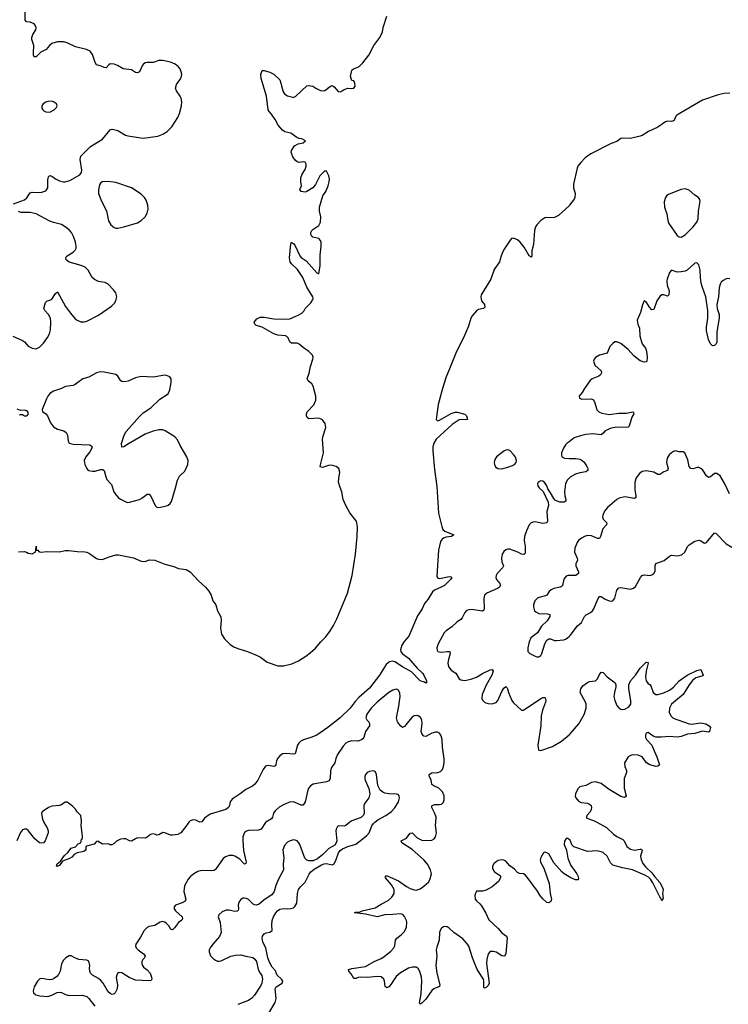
# Model space of a CAD drawing. Header units: inches. Extents: x 1694897 to 1849880, y 907231 to 1017944.
# Tile 160 of 171: x 1804362 to 1811633, y 998132 to 1008234. Entities that reach past the tile are written whole.
import ezdxf

# ---------------------------------------------------------------- set-up
doc = ezdxf.new("R2010")
doc.units = ezdxf.units.IN
doc.header["$MEASUREMENT"] = 0
for name, color, linetype in [('B8000', 7, 'Continuous'), ('B8010', 7, 'Continuous'), ('B8909', 7, 'Continuous'), ('B8919', 7, 'Continuous')]:
    doc.layers.add(name, color=color, linetype=linetype)

msp = doc.modelspace()

# ---------------------------------------------------------------- linework, layer by layer
at = {"layer": 'B8000', "color": 6}
for points, elevation in [([(1804297, 1006343), (1804410, 1006387), (1804434, 1006406), (1804470, 1006456), (1804490, 1006464), (1804550, 1006460), (1804590, 1006463), (1804630, 1006479), (1804651, 1006510), (1804649, 1006590), (1804659, 1006621), (1804670, 1006635), (1804690, 1006629), (1804730, 1006601), (1804770, 1006581), (1804810, 1006569), (1804830, 1006569), (1804876, 1006584), (1804978, 1006642), (1804995, 1006665), (1804999, 1006690), (1804982, 1006798), (1804988, 1006832), (1805090, 1006932), (1805211, 1007009), (1805290, 1007103), (1805310, 1007109), (1805328, 1007108), (1805370, 1007095), (1805449, 1007049), (1805470, 1007042), (1805630, 1007017), (1805781, 1007039), (1805830, 1007058), (1805875, 1007085), (1805924, 1007136), (1805986, 1007230), (1806001, 1007270), (1806023, 1007350), (1806026, 1007390), (1806018, 1007430), (1806008, 1007450), (1805970, 1007503), (1805962, 1007530), (1805971, 1007570), (1806005, 1007615), (1806018, 1007642), (1806024, 1007670), (1806023, 1007690), (1806007, 1007730), (1805990, 1007751), (1805957, 1007777), (1805910, 1007798), (1805830, 1007816), (1805790, 1007815), (1805730, 1007793), (1805670, 1007796), (1805650, 1007791), (1805630, 1007775), (1805620, 1007760), (1805590, 1007698), (1805570, 1007687), (1805550, 1007693), (1805510, 1007718), (1805424, 1007730), (1805365, 1007765), (1805330, 1007778), (1805290, 1007780), (1805276, 1007770), (1805250, 1007738), (1805230, 1007743), (1805197, 1007757), (1805149, 1007770), (1805135, 1007795), (1805110, 1007877), (1805085, 1007910), (1805047, 1007927), (1804935, 1007955), (1804850, 1007996), (1804810, 1008005), (1804750, 1008006), (1804690, 1007991), (1804666, 1007970), (1804633, 1007927), (1804578, 1007902), (1804530, 1007852), (1804510, 1007852), (1804503, 1007870), (1804502, 1007890), (1804508, 1007970), (1804486, 1008030), (1804485, 1008050), (1804497, 1008083), (1804526, 1008130), (1804531, 1008150), (1804525, 1008170), (1804510, 1008191), (1804470, 1008208), (1804430, 1008211), (1804417, 1008230), (1804414, 1008410)], 600), ([(1804350, 1002775), (1804410, 1002778), (1804432, 1002772), (1804450, 1002759), (1804490, 1002753), (1804519, 1002770), (1804523, 1002777), (1804529, 1002790), (1804530, 1002831), (1804532, 1002792), (1804548, 1002792), (1804558, 1002778), (1804572, 1002772), (1804650, 1002777), (1804770, 1002775), (1804830, 1002786), (1804867, 1002787), (1804950, 1002777), (1805030, 1002774), (1805050, 1002770), (1805077, 1002757), (1805150, 1002707), (1805170, 1002700), (1805210, 1002694), (1805270, 1002719), (1805350, 1002742), (1805376, 1002744), (1805530, 1002714), (1805610, 1002678), (1805650, 1002676), (1805690, 1002692), (1805750, 1002687), (1805850, 1002646), (1805943, 1002623), (1805990, 1002604), (1806070, 1002592), (1806110, 1002568), (1806197, 1002477), (1806270, 1002413), (1806304, 1002370), (1806325, 1002330), (1806345, 1002270), (1806373, 1002230), (1806391, 1002170), (1806426, 1002106), (1806430, 1002070), (1806422, 1001990), (1806433, 1001930), (1806462, 1001882), (1806522, 1001822), (1806559, 1001799), (1806602, 1001782), (1806701, 1001750), (1806799, 1001710), (1806833, 1001693), (1806902, 1001642), (1807010, 1001604), (1807070, 1001604), (1807154, 1001626), (1807223, 1001657), (1807298, 1001702), (1807344, 1001736), (1807396, 1001784), (1807451, 1001850), (1807500, 1001900), (1807543, 1001957), (1807581, 1002019), (1807615, 1002085), (1807702, 1002290), (1807724, 1002350), (1807774, 1002530), (1807809, 1002750), (1807825, 1002930), (1807827, 1003030), (1807822, 1003070), (1807813, 1003093), (1807750, 1003174), (1807709, 1003250), (1807682, 1003310), (1807669, 1003390), (1807650, 1003435), (1807634, 1003490), (1807635, 1003525), (1807648, 1003590), (1807637, 1003630), (1807610, 1003650), (1807563, 1003663), (1807530, 1003661), (1807470, 1003640), (1807446, 1003646), (1807448, 1003668), (1807480, 1003790), (1807470, 1003930), (1807476, 1003964), (1807503, 1004050), (1807498, 1004090), (1807470, 1004128), (1807450, 1004140), (1807430, 1004144), (1807330, 1004138), (1807313, 1004153), (1807304, 1004170), (1807304, 1004190), (1807311, 1004210), (1807379, 1004281), (1807400, 1004330), (1807399, 1004370), (1807375, 1004475), (1807359, 1004499), (1807323, 1004530), (1807313, 1004550), (1807332, 1004608), (1807346, 1004674), (1807371, 1004750), (1807374, 1004770), (1807366, 1004790), (1807328, 1004830), (1807270, 1004870), (1807230, 1004906), (1807210, 1004915), (1807150, 1004916), (1807134, 1004930), (1807117, 1004970), (1807103, 1004983), (1807089, 1004989), (1807010, 1004997), (1806970, 1005010), (1806850, 1005080), (1806790, 1005095), (1806775, 1005110), (1806769, 1005130), (1806795, 1005165), (1806830, 1005182), (1806870, 1005180), (1806970, 1005164), (1807090, 1005160), (1807134, 1005166), (1807218, 1005202), (1807257, 1005223), (1807276, 1005244), (1807290, 1005270), (1807350, 1005330), (1807365, 1005355), (1807372, 1005370), (1807371, 1005390), (1807309, 1005489), (1807268, 1005590), (1807211, 1005671), (1807151, 1005730), (1807137, 1005750), (1807131, 1005790), (1807145, 1005935), (1807150, 1005951), (1807160, 1005940), (1807170, 1005937), (1807190, 1005913), (1807235, 1005810), (1807250, 1005792), (1807300, 1005760), (1807410, 1005636), (1807430, 1005627), (1807444, 1005710), (1807444, 1005816), (1807456, 1005910), (1807454, 1005950), (1807448, 1005968), (1807430, 1005989), (1807370, 1006003), (1807359, 1006010), (1807349, 1006030), (1807349, 1006050), (1807359, 1006070), (1807370, 1006081), (1807430, 1006122), (1807450, 1006156), (1807453, 1006210), (1807440, 1006270), (1807440, 1006310), (1807474, 1006426), (1807502, 1006470), (1807526, 1006530), (1807538, 1006570), (1807542, 1006602), (1807535, 1006630), (1807514, 1006674), (1807510, 1006679), (1807490, 1006679), (1807443, 1006630), (1807396, 1006544), (1807370, 1006510), (1807310, 1006472), (1807290, 1006464), (1807250, 1006470), (1807235, 1006490), (1807252, 1006530), (1807246, 1006574), (1807246, 1006610), (1807262, 1006650), (1807290, 1006698), (1807301, 1006730), (1807301, 1006750), (1807290, 1006773), (1807270, 1006775), (1807230, 1006769), (1807210, 1006776), (1807190, 1006793), (1807166, 1006826), (1807147, 1006873), (1807150, 1006891), (1807182, 1006938), (1807221, 1006959), (1807270, 1006971), (1807293, 1006990), (1807258, 1007010), (1807230, 1007014), (1807205, 1007025), (1807143, 1007070), (1807084, 1007084), (1807060, 1007100), (1807014, 1007150), (1806983, 1007210), (1806945, 1007265), (1806921, 1007290), (1806913, 1007310), (1806893, 1007450), (1806839, 1007630), (1806837, 1007670), (1806850, 1007711), (1806870, 1007711), (1806930, 1007695), (1806970, 1007675), (1807030, 1007617), (1807043, 1007583), (1807057, 1007517), (1807070, 1007486), (1807083, 1007470), (1807110, 1007451), (1807163, 1007437), (1807170, 1007436), (1807195, 1007450), (1807310, 1007556), (1807330, 1007558), (1807370, 1007551), (1807402, 1007530), (1807450, 1007507), (1807470, 1007503), (1807493, 1007507), (1807550, 1007552), (1807570, 1007558), (1807590, 1007546), (1807630, 1007498), (1807636, 1007496), (1807650, 1007495), (1807670, 1007503), (1807690, 1007519), (1807730, 1007531), (1807767, 1007527), (1807790, 1007531), (1807804, 1007550), (1807802, 1007582), (1807790, 1007606), (1807769, 1007609), (1807755, 1007650), (1807770, 1007714), (1807786, 1007730), (1807830, 1007745), (1807846, 1007754), (1807882, 1007790), (1807944, 1007870), (1807995, 1007970), (1808059, 1008050), (1808084, 1008110), (1808090, 1008154), (1808129, 1008270)], 500), ([(1804290, 1004985), (1804390, 1004942), (1804410, 1004928), (1804450, 1004885), (1804490, 1004863), (1804530, 1004858), (1804565, 1004875), (1804606, 1004914), (1804647, 1004973), (1804669, 1005011), (1804679, 1005050), (1804681, 1005130), (1804677, 1005170), (1804657, 1005210), (1804620, 1005250), (1804610, 1005270), (1804627, 1005333), (1804644, 1005350), (1804670, 1005355), (1804690, 1005365), (1804730, 1005426), (1804750, 1005440), (1804832, 1005290), (1804882, 1005222), (1804930, 1005166), (1804950, 1005151), (1804990, 1005135), (1805025, 1005135), (1805050, 1005140), (1805170, 1005202), (1805304, 1005296), (1805334, 1005326), (1805349, 1005350), (1805359, 1005390), (1805348, 1005430), (1805323, 1005463), (1805270, 1005520), (1805237, 1005537), (1805170, 1005546), (1805130, 1005568), (1805107, 1005590), (1805065, 1005665), (1805034, 1005694), (1804994, 1005710), (1804870, 1005746), (1804840, 1005770), (1804835, 1005790), (1804840, 1005800), (1804848, 1005810), (1804909, 1005850), (1804930, 1005870), (1804941, 1005890), (1804943, 1005910), (1804936, 1005950), (1804915, 1006010), (1804893, 1006050), (1804870, 1006076), (1804830, 1006108), (1804790, 1006132), (1804710, 1006152), (1804670, 1006167), (1804530, 1006242), (1804470, 1006255), (1804377, 1006257), (1804350, 1006265)], 600), ([(1810000, 1006325), (1809890, 1006223), (1809850, 1006203), (1809810, 1006200), (1809770, 1006204), (1809750, 1006200), (1809710, 1006174), (1809667, 1006130), (1809655, 1006110), (1809644, 1006070), (1809633, 1005927), (1809618, 1005862), (1809616, 1005804), (1809610, 1005796), (1809605, 1005805), (1809590, 1005811), (1809539, 1005899), (1809498, 1005950), (1809470, 1005974), (1809430, 1005993), (1809410, 1005987), (1809395, 1005970), (1809327, 1005870), (1809302, 1005810), (1809286, 1005750), (1809229, 1005670), (1809196, 1005570), (1809097, 1005410), (1809094, 1005390), (1809102, 1005350), (1809132, 1005310), (1809136, 1005284), (1809121, 1005270), (1809070, 1005259), (1809050, 1005248), (1809004, 1005196), (1808990, 1005172), (1808966, 1005090), (1808916, 1004970), (1808845, 1004830), (1808764, 1004636), (1808738, 1004570), (1808702, 1004450), (1808656, 1004284), (1808636, 1004130), (1808650, 1004119), (1808670, 1004125), (1808788, 1004192), (1808830, 1004206), (1808850, 1004207), (1808930, 1004186), (1808946, 1004170), (1808958, 1004130), (1808933, 1004127), (1808893, 1004133), (1808870, 1004129), (1808798, 1004082), (1808635, 1003930), (1808611, 1003890), (1808600, 1003850), (1808600, 1003810), (1808620, 1003620), (1808643, 1003443), (1808661, 1003170), (1808693, 1003033), (1808704, 1003004), (1808725, 1002985), (1808816, 1002950), (1808792, 1002930), (1808737, 1002923), (1808710, 1002914), (1808696, 1002904), (1808679, 1002881), (1808659, 1002790), (1808643, 1002523), (1808650, 1002506), (1808670, 1002499), (1808770, 1002522), (1808790, 1002518), (1808797, 1002510), (1808784, 1002490), (1808721, 1002430), (1808687, 1002410), (1808618, 1002382), (1808597, 1002363), (1808550, 1002286), (1808516, 1002244), (1808492, 1002190), (1808443, 1002117), (1808354, 1001910), (1808307, 1001853), (1808283, 1001817), (1808269, 1001770), (1808272, 1001750), (1808287, 1001730), (1808350, 1001682), (1808441, 1001581), (1808496, 1001530), (1808510, 1001510), (1808537, 1001450), (1808537, 1001430), (1808530, 1001425), (1808516, 1001436), (1808470, 1001450), (1808382, 1001542), (1808290, 1001593), (1808210, 1001646), (1808188, 1001652), (1808155, 1001645), (1808123, 1001617), (1808055, 1001510), (1807950, 1001374), (1807842, 1001278), (1807803, 1001237), (1807753, 1001170), (1807650, 1001071), (1807523, 1000970), (1807410, 1000894), (1807350, 1000868), (1807274, 1000846), (1807246, 1000830), (1807225, 1000810), (1807214, 1000790), (1807190, 1000702), (1807170, 1000697), (1807094, 1000706), (1807060, 1000700), (1807030, 1000681), (1807007, 1000653), (1806997, 1000630), (1806991, 1000589), (1806983, 1000577), (1806970, 1000570), (1806910, 1000583), (1806885, 1000575), (1806861, 1000539), (1806807, 1000430), (1806774, 1000390), (1806750, 1000369), (1806683, 1000337), (1806624, 1000290), (1806542, 1000238), (1806521, 1000210), (1806514, 1000170), (1806505, 1000150), (1806477, 1000130), (1806317, 1000083), (1806259, 1000041), (1806230, 1000003), (1806210, 1000002), (1806170, 1000022), (1806150, 1000025), (1806130, 1000022), (1806110, 1000013), (1806097, 1000000)], 500), ([(1804360, 1004180), (1804370, 1004184), (1804390, 1004182), (1804410, 1004170), (1804430, 1004169), (1804443, 1004177), (1804451, 1004190), (1804444, 1004210), (1804430, 1004221), (1804410, 1004228), (1804370, 1004225), (1804337, 1004237)], 600), ([(1810000, 1003904), (1809981, 1003890), (1809963, 1003870), (1809942, 1003838), (1809923, 1003790), (1809920, 1003770), (1809925, 1003750), (1809954, 1003734), (1810000, 1003733)], 600), ([(1810000, 1003530), (1809980, 1003510), (1809963, 1003470), (1809954, 1003390), (1809956, 1003350), (1809967, 1003310), (1809965, 1003295), (1809950, 1003284), (1809903, 1003283), (1809861, 1003301), (1809842, 1003322), (1809810, 1003380), (1809781, 1003421), (1809770, 1003450), (1809750, 1003483), (1809730, 1003498), (1809710, 1003501), (1809683, 1003490), (1809675, 1003470), (1809678, 1003450), (1809692, 1003430), (1809734, 1003394), (1809785, 1003285), (1809787, 1003250), (1809772, 1003188), (1809778, 1003090), (1809771, 1003070), (1809730, 1003064), (1809650, 1003080), (1809630, 1003079), (1809609, 1003071), (1809591, 1003050), (1809564, 1002990), (1809543, 1002930), (1809540, 1002890), (1809548, 1002830), (1809548, 1002772), (1809545, 1002755), (1809534, 1002746), (1809510, 1002751), (1809472, 1002772), (1809390, 1002801), (1809370, 1002802), (1809350, 1002796), (1809330, 1002778), (1809314, 1002750), (1809305, 1002710), (1809310, 1002670), (1809326, 1002630), (1809316, 1002610), (1809262, 1002550), (1809251, 1002530), (1809248, 1002512), (1809256, 1002490), (1809288, 1002450), (1809292, 1002428), (1809285, 1002410), (1809264, 1002396), (1809155, 1002350), (1809132, 1002330), (1809124, 1002296), (1809127, 1002193), (1809124, 1002176), (1809110, 1002166), (1808999, 1002181), (1808970, 1002180), (1808948, 1002172), (1808930, 1002151), (1808903, 1002097), (1808890, 1002080), (1808850, 1002055), (1808797, 1002003), (1808737, 1001963), (1808717, 1001943), (1808657, 1001830), (1808643, 1001790), (1808645, 1001765), (1808653, 1001753), (1808667, 1001747), (1808690, 1001745), (1808750, 1001753), (1808775, 1001750), (1808780, 1001730), (1808762, 1001670), (1808756, 1001636), (1808758, 1001610), (1808764, 1001590), (1808790, 1001559), (1808837, 1001530), (1808870, 1001472), (1808890, 1001459), (1808930, 1001454), (1808990, 1001466), (1809050, 1001487), (1809110, 1001526), (1809190, 1001563), (1809210, 1001568), (1809220, 1001550), (1809208, 1001510), (1809150, 1001405), (1809106, 1001310), (1809104, 1001270), (1809110, 1001253), (1809130, 1001230), (1809144, 1001224), (1809170, 1001217), (1809210, 1001215), (1809250, 1001228), (1809270, 1001250), (1809310, 1001342), (1809330, 1001374), (1809350, 1001391), (1809362, 1001382), (1809369, 1001369), (1809378, 1001330), (1809413, 1001250), (1809430, 1001226), (1809510, 1001149), (1809530, 1001151), (1809710, 1001269), (1809730, 1001279), (1809750, 1001279), (1809755, 1001275), (1809760, 1001250), (1809756, 1001230), (1809727, 1001150), (1809712, 1001092), (1809710, 1000990), (1809679, 1000790), (1809684, 1000744), (1809690, 1000738), (1809710, 1000735), (1809830, 1000777), (1809923, 1000830), (1810000, 1000897)], 600), ([(1810000, 1002531), (1809990, 1002531), (1809970, 1002524), (1809945, 1002495), (1809931, 1002430), (1809921, 1002419), (1809909, 1002411), (1809844, 1002396), (1809816, 1002384), (1809794, 1002366), (1809771, 1002330), (1809759, 1002321), (1809679, 1002301), (1809667, 1002293), (1809649, 1002270), (1809635, 1002230), (1809635, 1002210), (1809645, 1002170), (1809657, 1002157), (1809690, 1002140), (1809778, 1002138), (1809803, 1002130), (1809801, 1002110), (1809773, 1002067), (1809715, 1002010), (1809676, 1001944), (1809608, 1001892), (1809589, 1001851), (1809576, 1001790), (1809577, 1001750), (1809596, 1001730), (1809650, 1001704), (1809670, 1001696), (1809690, 1001697), (1809710, 1001712), (1809720, 1001730), (1809750, 1001830), (1809771, 1001869), (1809790, 1001880), (1809810, 1001880), (1809850, 1001864), (1809870, 1001863), (1809946, 1001870), (1809970, 1001881), (1810000, 1001906)], 700), ([(1808631, 1000000), (1808634, 1000050), (1808621, 1000090), (1808591, 1000150), (1808591, 1000169), (1808619, 1000181), (1808670, 1000181), (1808690, 1000186), (1808710, 1000204), (1808718, 1000230), (1808717, 1000270), (1808701, 1000310), (1808663, 1000350), (1808610, 1000372), (1808590, 1000388), (1808583, 1000430), (1808565, 1000475), (1808565, 1000490), (1808590, 1000506), (1808651, 1000509), (1808679, 1000521), (1808699, 1000541), (1808712, 1000570), (1808719, 1000610), (1808718, 1000650), (1808700, 1000770), (1808697, 1000850), (1808687, 1000887), (1808670, 1000912), (1808650, 1000923), (1808630, 1000925), (1808590, 1000912), (1808530, 1000880), (1808510, 1000882), (1808501, 1000890), (1808487, 1000910), (1808483, 1000930), (1808493, 1001010), (1808489, 1001049), (1808474, 1001074), (1808450, 1001092), (1808430, 1001096), (1808410, 1001091), (1808390, 1001077), (1808350, 1001034), (1808310, 1000982), (1808290, 1000970), (1808270, 1000989), (1808239, 1001030), (1808228, 1001070), (1808253, 1001190), (1808266, 1001290), (1808264, 1001324), (1808250, 1001355), (1808230, 1001364), (1808210, 1001363), (1808190, 1001356), (1808150, 1001331), (1808030, 1001230), (1807969, 1001170), (1807924, 1001110), (1807915, 1001070), (1807923, 1001050), (1807943, 1001030), (1807953, 1001010), (1807950, 1000990), (1807911, 1000929), (1807893, 1000870), (1807884, 1000856), (1807870, 1000845), (1807830, 1000832), (1807770, 1000834), (1807734, 1000826), (1807709, 1000811), (1807680, 1000780), (1807624, 1000696), (1807606, 1000654), (1807596, 1000610), (1807560, 1000560), (1807552, 1000528), (1807549, 1000450), (1807536, 1000424), (1807510, 1000415), (1807374, 1000390), (1807346, 1000374), (1807328, 1000352), (1807318, 1000330), (1807290, 1000210), (1807270, 1000174), (1807250, 1000175), (1807170, 1000210), (1807130, 1000205), (1807070, 1000179), (1807026, 1000154), (1806982, 1000118), (1806967, 1000093), (1806955, 1000050), (1806945, 1000035), (1806888, 1000000)], 600), ([(1808007, 1000000), (1808036, 1000024), (1808120, 1000070), (1808178, 1000110), (1808210, 1000147), (1808248, 1000210), (1808260, 1000250), (1808257, 1000270), (1808244, 1000284), (1808229, 1000289), (1808150, 1000292), (1808110, 1000299), (1808088, 1000308), (1808060, 1000330), (1808036, 1000376), (1808024, 1000490), (1808010, 1000520), (1807990, 1000527), (1807950, 1000521), (1807929, 1000510), (1807912, 1000490), (1807905, 1000470), (1807902, 1000450), (1807906, 1000430), (1807945, 1000345), (1807954, 1000290), (1807945, 1000250), (1807904, 1000196), (1807893, 1000170), (1807896, 1000090), (1807889, 1000071), (1807870, 1000052), (1807855, 1000045), (1807770, 1000015), (1807751, 1000000)], 700), ([(1804995, 1000000), (1804996, 1000010), (1804988, 1000070), (1804950, 1000106), (1804934, 1000134), (1804905, 1000165), (1804850, 1000204), (1804830, 1000205), (1804790, 1000179), (1804770, 1000172), (1804690, 1000164), (1804659, 1000150), (1804592, 1000108), (1804587, 1000090), (1804595, 1000030), (1804608, 1000000)], 500)]:
    msp.add_lwpolyline(points, dxfattribs=dict(at, elevation=elevation))
for points, elevation in [([(1804690, 1007396), (1804650, 1007395), (1804630, 1007389), (1804603, 1007370), (1804590, 1007350), (1804590, 1007326), (1804598, 1007310), (1804610, 1007298), (1804630, 1007287), (1804670, 1007286), (1804716, 1007310), (1804736, 1007330), (1804745, 1007350), (1804740, 1007370), (1804710, 1007390)], 700), ([(1805266, 1006574), (1805209, 1006571), (1805190, 1006558), (1805180, 1006540), (1805171, 1006489), (1805171, 1006450), (1805200, 1006370), (1805251, 1006271), (1805274, 1006170), (1805297, 1006130), (1805330, 1006101), (1805350, 1006095), (1805370, 1006094), (1805430, 1006108), (1805571, 1006149), (1805608, 1006172), (1805649, 1006210), (1805671, 1006249), (1805680, 1006290), (1805678, 1006330), (1805661, 1006381), (1805642, 1006410), (1805610, 1006442), (1805509, 1006509), (1805350, 1006564)], 600), ([(1805190, 1004620), (1805149, 1004610), (1805070, 1004565), (1805010, 1004549), (1804930, 1004491), (1804910, 1004482), (1804831, 1004469), (1804790, 1004449), (1804710, 1004424), (1804670, 1004398), (1804649, 1004371), (1804636, 1004344), (1804593, 1004233), (1804595, 1004215), (1804630, 1004189), (1804647, 1004170), (1804677, 1004097), (1804710, 1004056), (1804750, 1004033), (1804815, 1004015), (1804838, 1003998), (1804853, 1003970), (1804859, 1003910), (1804870, 1003890), (1804910, 1003878), (1805083, 1003870), (1805099, 1003859), (1805104, 1003850), (1805099, 1003830), (1805081, 1003799), (1805042, 1003750), (1805024, 1003710), (1805030, 1003670), (1805050, 1003630), (1805059, 1003619), (1805072, 1003610), (1805110, 1003602), (1805137, 1003603), (1805190, 1003617), (1805210, 1003618), (1805229, 1003609), (1805245, 1003545), (1805257, 1003517), (1805305, 1003465), (1805329, 1003390), (1805341, 1003370), (1805372, 1003332), (1805395, 1003315), (1805450, 1003287), (1805470, 1003281), (1805490, 1003282), (1805590, 1003310), (1805616, 1003324), (1805670, 1003366), (1805690, 1003364), (1805710, 1003337), (1805752, 1003250), (1805770, 1003232), (1805790, 1003230), (1805870, 1003245), (1805887, 1003253), (1805907, 1003270), (1805918, 1003290), (1805961, 1003430), (1805980, 1003510), (1806002, 1003550), (1806058, 1003602), (1806088, 1003670), (1806090, 1003710), (1806078, 1003750), (1806010, 1003865), (1805982, 1003922), (1805954, 1003954), (1805856, 1004016), (1805830, 1004025), (1805790, 1004025), (1805730, 1004011), (1805650, 1003980), (1805477, 1003883), (1805430, 1003852), (1805409, 1003849), (1805405, 1003885), (1805433, 1003970), (1805454, 1004010), (1805590, 1004162), (1805630, 1004200), (1805708, 1004252), (1805799, 1004341), (1805884, 1004396), (1805903, 1004437), (1805916, 1004510), (1805915, 1004550), (1805902, 1004570), (1805870, 1004584), (1805850, 1004587), (1805733, 1004567), (1805610, 1004573), (1805550, 1004560), (1805474, 1004526), (1805430, 1004518), (1805410, 1004522), (1805399, 1004530), (1805370, 1004577), (1805350, 1004595), (1805230, 1004617)], 600), ([(1809370, 1003820), (1809350, 1003817), (1809330, 1003808), (1809256, 1003750), (1809239, 1003721), (1809232, 1003690), (1809234, 1003670), (1809246, 1003646), (1809270, 1003628), (1809310, 1003627), (1809370, 1003641), (1809420, 1003660), (1809440, 1003670), (1809457, 1003690), (1809460, 1003710), (1809450, 1003744), (1809430, 1003773), (1809390, 1003813)], 600)]:
    msp.add_lwpolyline(points, close=True, dxfattribs=dict(at, elevation=elevation))
at = {"layer": 'B8010', "color": 6}
for points, elevation in [([(1811650, 1007480), (1811590, 1007476), (1811530, 1007461), (1811370, 1007408), (1811105, 1007255), (1811095, 1007245), (1811081, 1007210), (1811070, 1007196), (1811050, 1007188), (1811010, 1007193), (1810990, 1007185), (1810910, 1007130), (1810814, 1007086), (1810750, 1007045), (1810730, 1007037), (1810630, 1007015), (1810550, 1007019), (1810530, 1007014), (1810490, 1006983), (1810430, 1006962), (1810223, 1006857), (1810165, 1006815), (1810119, 1006770), (1810090, 1006730), (1810083, 1006710), (1810045, 1006545), (1810045, 1006510), (1810063, 1006450), (1810058, 1006410), (1810050, 1006393), (1810005, 1006330), (1810000, 1006325)], 500), ([(1811650, 1005575), (1811630, 1005579), (1811610, 1005575), (1811582, 1005558), (1811561, 1005539), (1811550, 1005521), (1811538, 1005482), (1811533, 1005390), (1811515, 1005310), (1811520, 1005270), (1811538, 1005210), (1811541, 1005170), (1811517, 1005030), (1811515, 1004925), (1811510, 1004907), (1811490, 1004892), (1811470, 1004888), (1811450, 1004907), (1811430, 1004952), (1811410, 1005043), (1811410, 1005079), (1811423, 1005170), (1811423, 1005250), (1811402, 1005390), (1811367, 1005487), (1811356, 1005530), (1811347, 1005590), (1811344, 1005664), (1811330, 1005719), (1811310, 1005738), (1811290, 1005734), (1811210, 1005664), (1811190, 1005653), (1811150, 1005645), (1811110, 1005642), (1811050, 1005665), (1811030, 1005641), (1811005, 1005570), (1811002, 1005550), (1811007, 1005510), (1811025, 1005450), (1811023, 1005410), (1811010, 1005398), (1810971, 1005411), (1810951, 1005409), (1810930, 1005395), (1810901, 1005350), (1810870, 1005260), (1810850, 1005256), (1810824, 1005284), (1810790, 1005338), (1810770, 1005349), (1810753, 1005307), (1810731, 1005229), (1810699, 1005150), (1810705, 1005110), (1810721, 1005070), (1810726, 1004990), (1810741, 1004930), (1810749, 1004909), (1810782, 1004862), (1810793, 1004833), (1810802, 1004770), (1810797, 1004730), (1810790, 1004723), (1810770, 1004720), (1810730, 1004735), (1810664, 1004784), (1810607, 1004850), (1810530, 1004913), (1810490, 1004929), (1810470, 1004927), (1810448, 1004912), (1810419, 1004881), (1810389, 1004811), (1810310, 1004793), (1810270, 1004767), (1810256, 1004750), (1810250, 1004730), (1810263, 1004690), (1810328, 1004630), (1810331, 1004609), (1810322, 1004590), (1810304, 1004576), (1810238, 1004550), (1810213, 1004530), (1810156, 1004450), (1810133, 1004407), (1810103, 1004370), (1810106, 1004350), (1810130, 1004341), (1810230, 1004345), (1810250, 1004333), (1810264, 1004304), (1810283, 1004230), (1810303, 1004210), (1810337, 1004197), (1810410, 1004184), (1810510, 1004197), (1810590, 1004196), (1810654, 1004210), (1810662, 1004202), (1810665, 1004190), (1810645, 1004155), (1810617, 1004063), (1810607, 1004053), (1810592, 1004048), (1810510, 1004053), (1810470, 1004050), (1810430, 1004041), (1810370, 1004016), (1810350, 1003990), (1810330, 1003974), (1810244, 1003984), (1810170, 1003978), (1810115, 1003965), (1810050, 1003942), (1810000, 1003904)], 600), ([(1811645, 1003370), (1811598, 1003470), (1811550, 1003553), (1811516, 1003576), (1811490, 1003577), (1811450, 1003542), (1811430, 1003535), (1811410, 1003553), (1811371, 1003611), (1811350, 1003629), (1811330, 1003638), (1811318, 1003638), (1811270, 1003626), (1811250, 1003628), (1811233, 1003650), (1811218, 1003718), (1811188, 1003788), (1811170, 1003800), (1811130, 1003801), (1811090, 1003809), (1811070, 1003803), (1811050, 1003790), (1811028, 1003770), (1811006, 1003734), (1811000, 1003690), (1811015, 1003630), (1811010, 1003610), (1810970, 1003593), (1810930, 1003568), (1810910, 1003567), (1810870, 1003590), (1810790, 1003605), (1810750, 1003599), (1810721, 1003579), (1810687, 1003533), (1810674, 1003490), (1810675, 1003410), (1810686, 1003350), (1810686, 1003330), (1810670, 1003322), (1810570, 1003338), (1810514, 1003326), (1810488, 1003310), (1810395, 1003230), (1810364, 1003190), (1810347, 1003150), (1810344, 1003130), (1810349, 1003110), (1810388, 1003070), (1810384, 1003050), (1810347, 1003010), (1810321, 1002930), (1810310, 1002910), (1810290, 1002912), (1810230, 1002938), (1810190, 1002940), (1810157, 1002930), (1810127, 1002913), (1810097, 1002890), (1810081, 1002870), (1810060, 1002810), (1810056, 1002770), (1810083, 1002710), (1810085, 1002690), (1810070, 1002650), (1810069, 1002630), (1810097, 1002570), (1810095, 1002550), (1810069, 1002531), (1810000, 1002531)], 700), ([(1810000, 1003733), (1810070, 1003730), (1810110, 1003723), (1810130, 1003714), (1810153, 1003693), (1810182, 1003650), (1810191, 1003630), (1810191, 1003609), (1810170, 1003596), (1810110, 1003585), (1810065, 1003570), (1810010, 1003541), (1810000, 1003530)], 600), ([(1810000, 1001906), (1810010, 1001915), (1810086, 1002014), (1810128, 1002050), (1810157, 1002110), (1810174, 1002126), (1810219, 1002150), (1810240, 1002170), (1810254, 1002190), (1810293, 1002287), (1810310, 1002315), (1810330, 1002316), (1810370, 1002288), (1810410, 1002270), (1810430, 1002267), (1810450, 1002272), (1810470, 1002298), (1810490, 1002381), (1810510, 1002403), (1810532, 1002408), (1810630, 1002392), (1810660, 1002400), (1810681, 1002419), (1810731, 1002509), (1810749, 1002531), (1810770, 1002537), (1810830, 1002532), (1810850, 1002537), (1810870, 1002550), (1810883, 1002577), (1810883, 1002630), (1810890, 1002653), (1810975, 1002685), (1811030, 1002728), (1811050, 1002738), (1811110, 1002732), (1811158, 1002742), (1811186, 1002770), (1811213, 1002830), (1811230, 1002847), (1811290, 1002882), (1811330, 1002895), (1811350, 1002888), (1811390, 1002862), (1811410, 1002868), (1811490, 1002968), (1811510, 1002963), (1811610, 1002855), (1811670, 1002821)], 700), ([(1810000, 1000897), (1810012, 1000908), (1810099, 1001010), (1810154, 1001106), (1810175, 1001170), (1810174, 1001210), (1810169, 1001230), (1810113, 1001330), (1810121, 1001370), (1810142, 1001398), (1810190, 1001433), (1810210, 1001442), (1810270, 1001450), (1810290, 1001470), (1810310, 1001516), (1810330, 1001539), (1810350, 1001536), (1810390, 1001492), (1810471, 1001430), (1810480, 1001410), (1810479, 1001390), (1810464, 1001330), (1810460, 1001290), (1810469, 1001249), (1810490, 1001199), (1810510, 1001173), (1810530, 1001160), (1810550, 1001156), (1810570, 1001160), (1810610, 1001181), (1810632, 1001210), (1810634, 1001250), (1810611, 1001370), (1810614, 1001410), (1810628, 1001450), (1810681, 1001510), (1810730, 1001580), (1810790, 1001641), (1810810, 1001639), (1810811, 1001631), (1810790, 1001550), (1810783, 1001490), (1810789, 1001450), (1810807, 1001427), (1810831, 1001411), (1810839, 1001399), (1810863, 1001330), (1810891, 1001311), (1810911, 1001311), (1810970, 1001326), (1811030, 1001356), (1811070, 1001384), (1811130, 1001449), (1811210, 1001507), (1811310, 1001555), (1811350, 1001566), (1811376, 1001510), (1811374, 1001506), (1811363, 1001497), (1811300, 1001480), (1811266, 1001454), (1811232, 1001408), (1811171, 1001309), (1811090, 1001246), (1811051, 1001210), (1811030, 1001170), (1811027, 1001130), (1811042, 1001090), (1811067, 1001067), (1811230, 1001009), (1811255, 1001005), (1811350, 1001019), (1811403, 1001010), (1811436, 1000990), (1811449, 1000970), (1811441, 1000930), (1811430, 1000923), (1811370, 1000935), (1811290, 1000911), (1811216, 1000904), (1811150, 1000879), (1811110, 1000874), (1811030, 1000880), (1810949, 1000871), (1810890, 1000874), (1810861, 1000881), (1810810, 1000921), (1810802, 1000918), (1810788, 1000910), (1810782, 1000890), (1810784, 1000870), (1810795, 1000850), (1810850, 1000790), (1810871, 1000731), (1810901, 1000670), (1810926, 1000590), (1810910, 1000575), (1810890, 1000572), (1810828, 1000590), (1810795, 1000610), (1810750, 1000669), (1810710, 1000688), (1810650, 1000690), (1810630, 1000685), (1810605, 1000670), (1810567, 1000610), (1810571, 1000570), (1810590, 1000530), (1810590, 1000510), (1810564, 1000450), (1810564, 1000350), (1810585, 1000270), (1810579, 1000261), (1810567, 1000253), (1810530, 1000263), (1810410, 1000334), (1810330, 1000396), (1810270, 1000414), (1810230, 1000408), (1810170, 1000377), (1810110, 1000362), (1810090, 1000341), (1810065, 1000290), (1810063, 1000270), (1810068, 1000250), (1810095, 1000215), (1810122, 1000202), (1810190, 1000194), (1810210, 1000185), (1810225, 1000170), (1810230, 1000150), (1810227, 1000130), (1810215, 1000105), (1810183, 1000070), (1810177, 1000050), (1810183, 1000043), (1810250, 1000019), (1810285, 1000000)], 600)]:
    msp.add_lwpolyline(points, dxfattribs=dict(at, elevation=elevation))
at = {"layer": 'B8010', "color": 6, "elevation": 600}
msp.add_lwpolyline([(1811190, 1006499), (1811147, 1006493), (1811019, 1006441), (1811002, 1006430), (1810989, 1006411), (1810975, 1006365), (1810978, 1006310), (1811002, 1006242), (1811013, 1006173), (1811023, 1006143), (1811110, 1006020), (1811130, 1006005), (1811150, 1006002), (1811190, 1006027), (1811273, 1006110), (1811310, 1006155), (1811325, 1006190), (1811329, 1006270), (1811346, 1006370), (1811342, 1006390), (1811326, 1006410), (1811290, 1006434), (1811230, 1006486)], close=True, dxfattribs=at)
at = {"layer": 'B8909', "color": 6}
for points, elevation in [([(1804608, 1000000), (1804610, 999996), (1804643, 999943), (1804655, 999910), (1804653, 999890), (1804624, 999810), (1804605, 999790), (1804590, 999786), (1804565, 999790), (1804516, 999830), (1804450, 999915), (1804430, 999929), (1804410, 999929), (1804390, 999922), (1804370, 999895), (1804333, 999810)], 500), ([(1806888, 1000000), (1806883, 999997), (1806839, 999930), (1806810, 999919), (1806710, 999916), (1806690, 999909), (1806670, 999893), (1806651, 999850), (1806650, 999810), (1806658, 999710), (1806685, 999590), (1806683, 999577), (1806670, 999569), (1806650, 999585), (1806620, 999620), (1806570, 999653), (1806550, 999660), (1806510, 999658), (1806475, 999645), (1806450, 999629), (1806370, 999513), (1806356, 999504), (1806330, 999501), (1806230, 999506), (1806190, 999494), (1806150, 999471), (1806116, 999444), (1806090, 999416), (1806053, 999347), (1806045, 999290), (1806065, 999210), (1806059, 999190), (1806030, 999173), (1805962, 999150), (1805946, 999130), (1805947, 999110), (1805959, 999090), (1806030, 999030), (1806034, 999010), (1806026, 998994), (1805990, 998972), (1805950, 998916), (1805930, 998897), (1805910, 998904), (1805894, 998934), (1805870, 998962), (1805850, 998975), (1805830, 998981), (1805804, 998976), (1805750, 998939), (1805690, 998929), (1805670, 998920), (1805638, 998890), (1805600, 998820), (1805555, 998750), (1805550, 998730), (1805557, 998710), (1805576, 998690), (1805632, 998650), (1805648, 998630), (1805644, 998610), (1805625, 998590), (1805616, 998570), (1805616, 998550), (1805621, 998530), (1805633, 998513), (1805670, 998485), (1805699, 998450), (1805716, 998410), (1805718, 998390), (1805710, 998377), (1805688, 998372), (1805550, 998378), (1805485, 998405), (1805410, 998453), (1805390, 998459), (1805370, 998454), (1805357, 998430), (1805353, 998407), (1805364, 998330), (1805361, 998290), (1805341, 998250), (1805330, 998239), (1805310, 998233), (1805290, 998243), (1805270, 998260), (1805218, 998350), (1805196, 998376), (1805170, 998398), (1805110, 998430), (1805089, 998450), (1805080, 998470), (1805077, 998503), (1805081, 998530), (1805070, 998574), (1805050, 998586), (1804970, 998590), (1804927, 998607), (1804890, 998628), (1804870, 998630), (1804836, 998610), (1804810, 998584), (1804792, 998548), (1804778, 998470), (1804761, 998439), (1804742, 998418), (1804710, 998393), (1804690, 998385), (1804663, 998383), (1804590, 998397), (1804570, 998392), (1804546, 998370), (1804512, 998310), (1804499, 998270), (1804504, 998250), (1804529, 998230), (1804570, 998218), (1804650, 998212), (1804690, 998224), (1804747, 998253), (1804770, 998256), (1804790, 998252), (1804831, 998231), (1804870, 998221), (1805007, 998227), (1805051, 998211), (1805073, 998190), (1805132, 998112)], 600), ([(1806097, 1000000), (1806089, 999991), (1806065, 999955), (1806014, 999890), (1805985, 999875), (1805930, 999866), (1805910, 999867), (1805851, 999891), (1805830, 999893), (1805790, 999870), (1805770, 999867), (1805755, 999875), (1805730, 999881), (1805705, 999875), (1805670, 999846), (1805650, 999836), (1805570, 999838), (1805549, 999831), (1805510, 999806), (1805490, 999808), (1805450, 999829), (1805430, 999831), (1805395, 999825), (1805356, 999804), (1805330, 999781), (1805309, 999769), (1805289, 999769), (1805270, 999778), (1805210, 999775), (1805176, 999796), (1805170, 999806), (1805150, 999802), (1805125, 999775), (1805046, 999754), (1805042, 999750), (1805039, 999721), (1805032, 999708), (1805020, 999700), (1804950, 999685), (1804922, 999670), (1804898, 999642), (1804874, 999626), (1804801, 999599), (1804770, 999557), (1804744, 999544), (1804739, 999550), (1804746, 999574), (1804780, 999600), (1804821, 999659), (1804855, 999690), (1804890, 999733), (1804934, 999746), (1804962, 999778), (1804989, 999790), (1804995, 999825), (1805007, 999833), (1805008, 999852), (1804993, 999970), (1804995, 1000000)], 500), ([(1807751, 1000000), (1807710, 999967), (1807690, 999961), (1807638, 999962), (1807624, 999956), (1807610, 999930), (1807607, 999910), (1807617, 999810), (1807611, 999789), (1807595, 999765), (1807533, 999730), (1807473, 999667), (1807417, 999623), (1807375, 999605), (1807330, 999602), (1807309, 999609), (1807287, 999630), (1807237, 999770), (1807227, 999790), (1807210, 999808), (1807190, 999817), (1807170, 999818), (1807139, 999810), (1807110, 999795), (1807078, 999762), (1807062, 999718), (1807072, 999630), (1807064, 999570), (1807070, 999510), (1807013, 999410), (1806989, 999351), (1806972, 999288), (1806950, 999254), (1806870, 999204), (1806820, 999160), (1806790, 999149), (1806770, 999152), (1806758, 999158), (1806710, 999206), (1806690, 999217), (1806670, 999221), (1806650, 999219), (1806630, 999207), (1806610, 999178), (1806605, 999150), (1806606, 999110), (1806603, 999097), (1806594, 999086), (1806570, 999085), (1806510, 999099), (1806482, 999098), (1806439, 999081), (1806406, 999050), (1806400, 999030), (1806420, 998970), (1806430, 998870), (1806413, 998827), (1806343, 998750), (1806315, 998710), (1806306, 998690), (1806305, 998670), (1806321, 998630), (1806350, 998598), (1806370, 998583), (1806390, 998575), (1806410, 998573), (1806430, 998577), (1806530, 998625), (1806577, 998637), (1806630, 998638), (1806684, 998624), (1806753, 998613), (1806776, 998596), (1806791, 998571), (1806809, 998489), (1806830, 998450), (1806848, 998428), (1806852, 998390), (1806846, 998350), (1806835, 998325), (1806770, 998224), (1806745, 998195), (1806710, 998171), (1806599, 998130)], 700), ([(1806918, 998042), (1806982, 998150), (1806994, 998190), (1806982, 998290), (1806993, 998310), (1807055, 998350), (1807062, 998370), (1807048, 998390), (1807005, 998430), (1806994, 998454), (1806991, 998470), (1806954, 998514), (1806925, 998565), (1806908, 998610), (1806888, 998710), (1806857, 998770), (1806849, 998810), (1806852, 998830), (1806870, 998855), (1806890, 998864), (1806928, 998872), (1806954, 998890), (1806948, 998948), (1806954, 998990), (1806967, 999030), (1806990, 999070), (1807009, 999091), (1807032, 999108), (1807070, 999115), (1807110, 999111), (1807147, 999113), (1807170, 999122), (1807186, 999134), (1807205, 999170), (1807212, 999270), (1807223, 999310), (1807243, 999337), (1807290, 999384), (1807332, 999468), (1807350, 999492), (1807383, 999517), (1807458, 999562), (1807486, 999574), (1807510, 999576), (1807570, 999562), (1807590, 999574), (1807610, 999616), (1807634, 999686), (1807649, 999711), (1807673, 999727), (1807728, 999752), (1807810, 999776), (1807921, 999859), (1807948, 999892), (1807977, 999963), (1807992, 999988), (1808007, 1000000)], 700), ([(1810000, 999440), (1809950, 999469), (1809925, 999490), (1809843, 999583), (1809790, 999674), (1809770, 999687), (1809750, 999691), (1809736, 999684), (1809710, 999638), (1809704, 999610), (1809707, 999590), (1809740, 999530), (1809795, 999370), (1809806, 999270), (1809818, 999210), (1809813, 999187), (1809801, 999179), (1809790, 999174), (1809770, 999175), (1809730, 999213), (1809699, 999250), (1809674, 999294), (1809570, 999437), (1809550, 999459), (1809530, 999469), (1809490, 999474), (1809470, 999485), (1809438, 999518), (1809390, 999553), (1809350, 999600), (1809330, 999611), (1809310, 999614), (1809273, 999607), (1809250, 999595), (1809227, 999573), (1809215, 999550), (1809212, 999530), (1809223, 999503), (1809233, 999490), (1809295, 999450), (1809296, 999430), (1809274, 999390), (1809210, 999338), (1809150, 999302), (1809112, 999292), (1809050, 999292), (1809041, 999279), (1809033, 999250), (1809037, 999210), (1809050, 999192), (1809084, 999164), (1809101, 999141), (1809145, 999065), (1809177, 998997), (1809272, 998910), (1809310, 998865), (1809357, 998830), (1809363, 998810), (1809350, 998653), (1809340, 998630), (1809330, 998625), (1809310, 998630), (1809250, 998667), (1809225, 998675), (1809190, 998672), (1809170, 998648), (1809155, 998590), (1809153, 998550), (1809179, 998350), (1809170, 998325), (1809150, 998305), (1809130, 998298), (1809124, 998304), (1809125, 998370), (1809120, 998390), (1809056, 998490), (1809008, 998610), (1808970, 998728), (1808958, 998750), (1808910, 998802), (1808818, 998870), (1808770, 998913), (1808750, 998925), (1808730, 998930), (1808710, 998925), (1808690, 998912), (1808675, 998890), (1808670, 998870), (1808667, 998790), (1808642, 998718), (1808637, 998690), (1808641, 998630), (1808631, 998530), (1808643, 998450), (1808673, 998330), (1808670, 998313), (1808610, 998290), (1808590, 998272), (1808530, 998183), (1808490, 998144), (1808470, 998134), (1808466, 998146), (1808482, 998238), (1808489, 998369), (1808485, 998410), (1808468, 998468), (1808450, 998498), (1808430, 998512), (1808393, 998513), (1808350, 998501), (1808270, 998455), (1808224, 998416), (1808170, 998336), (1808150, 998312), (1808130, 998299), (1808113, 998313), (1808106, 998370), (1808097, 998390), (1808070, 998412), (1808030, 998417), (1807930, 998407), (1807870, 998410), (1807835, 998405), (1807810, 998396), (1807790, 998397), (1807763, 998443), (1807739, 998470), (1807736, 998490), (1807770, 998500), (1807910, 998519), (1807998, 998570), (1808070, 998600), (1808100, 998620), (1808170, 998677), (1808202, 998710), (1808213, 998733), (1808217, 998790), (1808231, 998810), (1808277, 998843), (1808310, 998879), (1808330, 998924), (1808336, 998970), (1808332, 998992), (1808310, 999034), (1808293, 999053), (1808270, 999061), (1808190, 999052), (1808110, 999049), (1808030, 999030), (1807910, 999058), (1807797, 999070), (1807810, 999076), (1807850, 999078), (1807875, 999090), (1808010, 999123), (1808070, 999160), (1808144, 999196), (1808181, 999230), (1808205, 999270), (1808204, 999310), (1808178, 999358), (1808115, 999430), (1808115, 999446), (1808119, 999450), (1808134, 999450), (1808250, 999398), (1808330, 999340), (1808370, 999320), (1808410, 999305), (1808430, 999304), (1808470, 999316), (1808510, 999343), (1808556, 999384), (1808572, 999410), (1808586, 999470), (1808577, 999510), (1808548, 999570), (1808510, 999614), (1808390, 999720), (1808283, 999790), (1808277, 999810), (1808330, 999835), (1808370, 999886), (1808390, 999890), (1808439, 999839), (1808490, 999816), (1808570, 999813), (1808590, 999817), (1808614, 999830), (1808630, 999850), (1808639, 999890), (1808629, 999970), (1808631, 1000000)], 600), ([(1810000, 999824), (1809990, 999832), (1809970, 999833), (1809954, 999806), (1809949, 999770), (1809974, 999714), (1809987, 999630), (1810000, 999598)], 600)]:
    msp.add_lwpolyline(points, dxfattribs=dict(at, elevation=elevation))
at = {"layer": 'B8919', "color": 6, "elevation": 600}
for points in [[(1810285, 1000000), (1810385, 999945), (1810456, 999876), (1810490, 999852), (1810550, 999824), (1810563, 999810), (1810592, 999752), (1810630, 999722), (1810670, 999712), (1810730, 999725), (1810744, 999724), (1810748, 999710), (1810731, 999650), (1810738, 999618), (1810756, 999576), (1810782, 999542), (1810850, 999479), (1810878, 999438), (1810930, 999380), (1810958, 999330), (1810965, 999310), (1810957, 999270), (1810964, 999216), (1810950, 999193), (1810941, 999221), (1810930, 999234), (1810859, 999379), (1810836, 999416), (1810815, 999435), (1810777, 999457), (1810650, 999512), (1810548, 999532), (1810450, 999560), (1810424, 999584), (1810390, 999653), (1810350, 999688), (1810330, 999697), (1810285, 999705), (1810190, 999701), (1810048, 999748), (1810028, 999768), (1810010, 999816), (1810000, 999824)], [(1810000, 999598), (1810017, 999557), (1810079, 999470), (1810090, 999450), (1810097, 999423), (1810091, 999409), (1810065, 999410), (1810018, 999430), (1810000, 999440)]]:
    msp.add_lwpolyline(points, dxfattribs=at)

doc.saveas('drawing.dxf')
